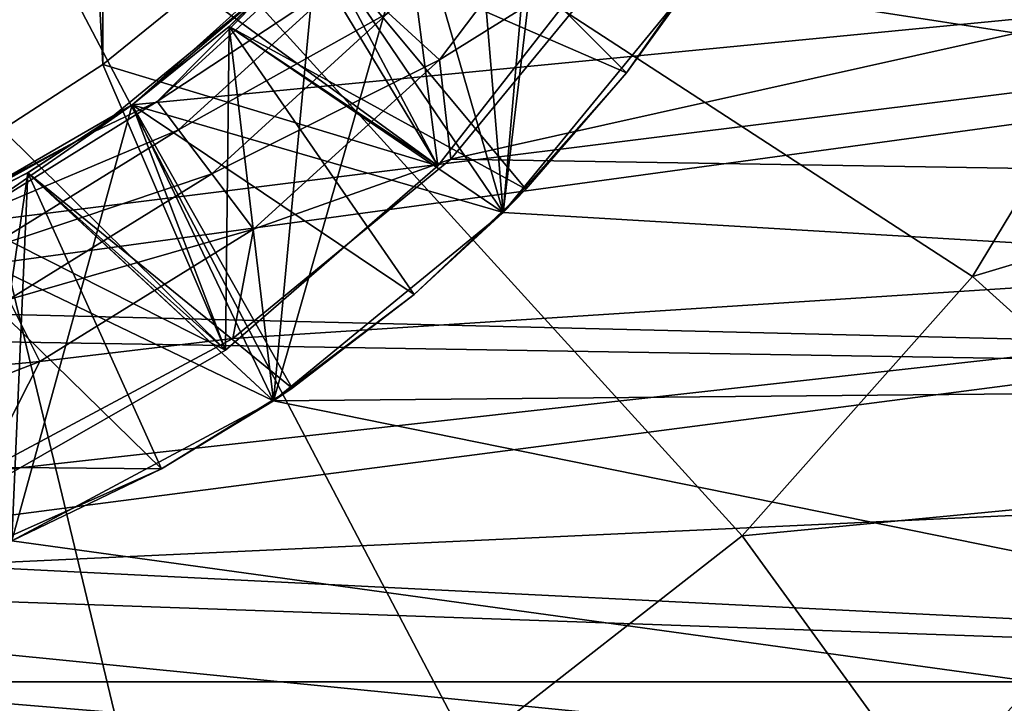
# Model space of a CAD drawing. Header units: inches. Extents: x -9.1 to 9.1, y 0 to 9.5.
# Tile 35 of 238: x -8.5861 to -8.5244, y 0.274 to 0.3169. Entities that reach past the tile are written whole.
import ezdxf

# ---------------------------------------------------------------- set-up
doc = ezdxf.new("R2010")
doc.units = ezdxf.units.IN
doc.header["$LTSCALE"] = 65.185185
doc.header["$MEASUREMENT"] = 0
for name, color, linetype in [('152', 7, 'CONTINUOUS'), ('154', 7, 'CONTINUOUS'), ('363', 7, 'CONTINUOUS'), ('364', 7, 'CONTINUOUS'), ('365', 7, 'CONTINUOUS'), ('366', 7, 'CONTINUOUS'), ('367', 7, 'CONTINUOUS'), ('370', 7, 'CONTINUOUS'), ('373', 7, 'CONTINUOUS'), ('374', 7, 'CONTINUOUS'), ('375', 7, 'CONTINUOUS'), ('378', 7, 'CONTINUOUS'), ('381', 7, 'CONTINUOUS'), ('382', 7, 'CONTINUOUS'), ('384', 7, 'CONTINUOUS'), ('386', 7, 'CONTINUOUS'), ('389', 7, 'CONTINUOUS'), ('390', 7, 'CONTINUOUS'), ('393', 7, 'CONTINUOUS'), ('399', 7, 'CONTINUOUS'), ('404', 7, 'CONTINUOUS'), ('428', 7, 'CONTINUOUS'), ('430', 7, 'CONTINUOUS'), ('476', 7, 'CONTINUOUS'), ('477', 7, 'CONTINUOUS'), ('478', 7, 'CONTINUOUS'), ('479', 7, 'CONTINUOUS'), ('480', 7, 'CONTINUOUS'), ('481', 7, 'CONTINUOUS'), ('482', 7, 'CONTINUOUS'), ('483', 7, 'CONTINUOUS'), ('64', 7, 'CONTINUOUS')]:
    doc.layers.add(name, color=color, linetype=linetype)

msp = doc.modelspace()

# ---------------------------------------------------------------- linework, layer by layer
at = {"layer": '152', "color": 252, "linetype": 'Continuous', "true_color": 0x969696}
for points in [[(-8.376078, 0.332892, 6.282), (-8.385235, 0.294747, 6.282), (-8.544009, 0.319222, 6.282), (-8.376078, 0.332892, 6.282)], [(-8.544009, 0.319222, 6.282), (-8.385235, 0.294747, 6.282), (-8.555824, 0.304826, 6.282), (-8.544009, 0.319222, 6.282)], [(-8.555824, 0.304826, 6.282), (-8.385235, 0.294747, 6.282), (-8.570219, 0.293012, 6.282), (-8.555824, 0.304826, 6.282)], [(-8.845753, 0.258505, 6.282), (-8.860765, 0.294747, 6.282), (-8.400247, 0.258505, 6.282), (-8.845753, 0.258505, 6.282)], [(-8.400247, 0.258505, 6.282), (-8.860765, 0.294747, 6.282), (-8.623, 0.277, 6.282), (-8.400247, 0.258505, 6.282)], [(-8.385235, 0.294747, 6.282), (-8.400247, 0.258505, 6.282), (-8.570219, 0.293012, 6.282), (-8.385235, 0.294747, 6.282)], [(-8.570219, 0.293012, 6.282), (-8.400247, 0.258505, 6.282), (-8.586645, 0.284232, 6.282), (-8.570219, 0.293012, 6.282)], [(-8.586645, 0.284232, 6.282), (-8.400247, 0.258505, 6.282), (-8.604465, 0.278826, 6.282), (-8.586645, 0.284232, 6.282)], [(-8.604465, 0.278826, 6.282), (-8.400247, 0.258505, 6.282), (-8.623, 0.277, 6.282), (-8.604465, 0.278826, 6.282)]]:
    msp.add_3dface(points, dxfattribs=at)
at = {"layer": '154', "color": 252, "linetype": 'Continuous', "true_color": 0x969696}
for points in [[(-8.544011, 0.31922, 6.407), (-8.555824, 0.304826, 6.282), (-8.555825, 0.304825, 6.407), (-8.544011, 0.31922, 6.407)], [(-8.544009, 0.319222, 6.282), (-8.555824, 0.304826, 6.282), (-8.544011, 0.31922, 6.407), (-8.544009, 0.319222, 6.282)], [(-8.555825, 0.304825, 6.407), (-8.570219, 0.293012, 6.282), (-8.57022, 0.293011, 6.407), (-8.555825, 0.304825, 6.407)], [(-8.555824, 0.304826, 6.282), (-8.570219, 0.293012, 6.282), (-8.555825, 0.304825, 6.407), (-8.555824, 0.304826, 6.282)], [(-8.57022, 0.293011, 6.407), (-8.586645, 0.284232, 6.282), (-8.586646, 0.284231, 6.407), (-8.57022, 0.293011, 6.407)], [(-8.570219, 0.293012, 6.282), (-8.586645, 0.284232, 6.282), (-8.57022, 0.293011, 6.407), (-8.570219, 0.293012, 6.282)]]:
    msp.add_3dface(points, dxfattribs=at)
at = {"layer": '363', "color": 252, "linetype": 'Continuous', "true_color": 0x969696}
for points in [[(-8.573011, 0.316488, 6.91253), (-8.567483, 0.322017, 6.913058), (-8.573008, 0.316491, 6.916438), (-8.573011, 0.316488, 6.91253)], [(-8.573008, 0.316491, 6.916438), (-8.567483, 0.322017, 6.913058), (-8.567479, 0.322021, 6.916965), (-8.573008, 0.316491, 6.916438)], [(-8.57909, 0.311565, 6.91199), (-8.573011, 0.316488, 6.91253), (-8.579087, 0.311567, 6.9159), (-8.57909, 0.311565, 6.91199)], [(-8.579087, 0.311567, 6.9159), (-8.573011, 0.316488, 6.91253), (-8.573008, 0.316491, 6.916438), (-8.579087, 0.311567, 6.9159)], [(-8.585646, 0.307307, 6.911448), (-8.57909, 0.311565, 6.91199), (-8.585644, 0.307309, 6.915355), (-8.585646, 0.307307, 6.911448)], [(-8.585644, 0.307309, 6.915355), (-8.57909, 0.311565, 6.91199), (-8.579087, 0.311567, 6.9159), (-8.585644, 0.307309, 6.915355)], [(-8.592617, 0.303755, 6.910902), (-8.585646, 0.307307, 6.911448), (-8.592614, 0.303757, 6.914812), (-8.592617, 0.303755, 6.910902)], [(-8.592614, 0.303757, 6.914812), (-8.585646, 0.307307, 6.911448), (-8.585644, 0.307309, 6.915355), (-8.592614, 0.303757, 6.914812)]]:
    msp.add_3dface(points, dxfattribs=at)
at = {"layer": '364', "color": 252, "linetype": 'Continuous', "true_color": 0x969696}
for points in [[(-8.555823, 0.304827, 6.901077), (-8.555822, 0.304827, 6.897171), (-8.544011, 0.31922, 6.902031), (-8.555823, 0.304827, 6.901077)], [(-8.555822, 0.304827, 6.897171), (-8.54401, 0.319221, 6.898124), (-8.544011, 0.31922, 6.902031), (-8.555822, 0.304827, 6.897171)], [(-8.57022, 0.293011, 6.900068), (-8.570219, 0.293012, 6.896165), (-8.555823, 0.304827, 6.901077), (-8.57022, 0.293011, 6.900068)], [(-8.570219, 0.293012, 6.896165), (-8.555822, 0.304827, 6.897171), (-8.555823, 0.304827, 6.901077), (-8.570219, 0.293012, 6.896165)], [(-8.586645, 0.284231, 6.895146), (-8.570219, 0.293012, 6.896165), (-8.586644, 0.284232, 6.899048), (-8.586645, 0.284231, 6.895146)], [(-8.586644, 0.284232, 6.899048), (-8.570219, 0.293012, 6.896165), (-8.57022, 0.293011, 6.900068), (-8.586644, 0.284232, 6.899048)]]:
    msp.add_3dface(points, dxfattribs=at)
at = {"layer": '365', "color": 252, "linetype": 'Continuous', "true_color": 0x969696}
for points in [[(-8.559815, 0.3144, 6.194765), (-8.550307, 0.326991, 6.194765), (-8.563037, 0.317337, 6.196987), (-8.559815, 0.3144, 6.194765)], [(-8.559815, 0.3144, 6.194765), (-8.547863, 0.321865, 6.194), (-8.550307, 0.326991, 6.194765), (-8.559815, 0.3144, 6.194765)], [(-8.559097, 0.308161, 6.194), (-8.547863, 0.321865, 6.194), (-8.559815, 0.3144, 6.194765), (-8.559097, 0.308161, 6.194)], [(-8.567232, 0.321161, 6.204811), (-8.570177, 0.319177, 6.209625), (-8.577524, 0.311779, 6.204811), (-8.567232, 0.321161, 6.204811)], [(-8.567232, 0.321161, 6.204811), (-8.577524, 0.311779, 6.204811), (-8.565593, 0.319667, 6.200449), (-8.567232, 0.321161, 6.204811)], [(-8.565593, 0.319667, 6.200449), (-8.577524, 0.311779, 6.204811), (-8.576187, 0.310009, 6.200449), (-8.565593, 0.319667, 6.200449)], [(-8.565593, 0.319667, 6.200449), (-8.576187, 0.310009, 6.200449), (-8.563037, 0.317337, 6.196987), (-8.565593, 0.319667, 6.200449)], [(-8.570177, 0.319177, 6.209625), (-8.581497, 0.309887, 6.209625), (-8.577524, 0.311779, 6.204811), (-8.570177, 0.319177, 6.209625)], [(-8.563037, 0.317337, 6.196987), (-8.576187, 0.310009, 6.200449), (-8.574103, 0.307249, 6.196987), (-8.563037, 0.317337, 6.196987)], [(-8.559815, 0.3144, 6.194765), (-8.563037, 0.317337, 6.196987), (-8.574103, 0.307249, 6.196987), (-8.559815, 0.3144, 6.194765)], [(-8.571475, 0.30377, 6.194765), (-8.559815, 0.3144, 6.194765), (-8.574103, 0.307249, 6.196987), (-8.571475, 0.30377, 6.194765)], [(-8.571475, 0.30377, 6.194765), (-8.559097, 0.308161, 6.194), (-8.559815, 0.3144, 6.194765), (-8.571475, 0.30377, 6.194765)], [(-8.577524, 0.311779, 6.204811), (-8.581497, 0.309887, 6.209625), (-8.589363, 0.304449, 6.204811), (-8.577524, 0.311779, 6.204811)], [(-8.577524, 0.311779, 6.204811), (-8.589363, 0.304449, 6.204811), (-8.576187, 0.310009, 6.200449), (-8.577524, 0.311779, 6.204811)], [(-8.576187, 0.310009, 6.200449), (-8.589363, 0.304449, 6.204811), (-8.588375, 0.302463, 6.200449), (-8.576187, 0.310009, 6.200449)], [(-8.576187, 0.310009, 6.200449), (-8.588375, 0.302463, 6.200449), (-8.574103, 0.307249, 6.196987), (-8.576187, 0.310009, 6.200449)], [(-8.581497, 0.309887, 6.209625), (-8.594413, 0.302984, 6.209625), (-8.589363, 0.304449, 6.204811), (-8.581497, 0.309887, 6.209625)], [(-8.572788, 0.296915, 6.194), (-8.559097, 0.308161, 6.194), (-8.571475, 0.30377, 6.194765), (-8.572788, 0.296915, 6.194)], [(-8.574103, 0.307249, 6.196987), (-8.588375, 0.302463, 6.200449), (-8.586833, 0.299367, 6.196987), (-8.574103, 0.307249, 6.196987)], [(-8.571475, 0.30377, 6.194765), (-8.574103, 0.307249, 6.196987), (-8.586833, 0.299367, 6.196987), (-8.571475, 0.30377, 6.194765)], [(-8.58489, 0.295464, 6.194765), (-8.571475, 0.30377, 6.194765), (-8.586833, 0.299367, 6.196987), (-8.58489, 0.295464, 6.194765)], [(-8.58489, 0.295464, 6.194765), (-8.572788, 0.296915, 6.194), (-8.571475, 0.30377, 6.194765), (-8.58489, 0.295464, 6.194765)], [(-8.58489, 0.295464, 6.194765), (-8.586833, 0.299367, 6.196987), (-8.600795, 0.293958, 6.196987), (-8.58489, 0.295464, 6.194765)], [(-8.588413, 0.288557, 6.194), (-8.572788, 0.296915, 6.194), (-8.58489, 0.295464, 6.194765), (-8.588413, 0.288557, 6.194)], [(-8.599602, 0.289765, 6.194765), (-8.58489, 0.295464, 6.194765), (-8.600795, 0.293958, 6.196987), (-8.599602, 0.289765, 6.194765)], [(-8.599602, 0.289765, 6.194765), (-8.588413, 0.288557, 6.194), (-8.58489, 0.295464, 6.194765), (-8.599602, 0.289765, 6.194765)]]:
    msp.add_3dface(points, dxfattribs=at)
at = {"layer": '366', "color": 252, "linetype": 'Continuous', "true_color": 0x969696}
for points in [[(-8.555823, 0.304827, 6.807327), (-8.555822, 0.304827, 6.803421), (-8.544011, 0.31922, 6.808281), (-8.555823, 0.304827, 6.807327)], [(-8.555822, 0.304827, 6.803421), (-8.54401, 0.319221, 6.804374), (-8.544011, 0.31922, 6.808281), (-8.555822, 0.304827, 6.803421)], [(-8.57022, 0.293011, 6.806318), (-8.570219, 0.293012, 6.802415), (-8.555823, 0.304827, 6.807327), (-8.57022, 0.293011, 6.806318)], [(-8.570219, 0.293012, 6.802415), (-8.555822, 0.304827, 6.803421), (-8.555823, 0.304827, 6.807327), (-8.570219, 0.293012, 6.802415)], [(-8.586645, 0.284231, 6.801396), (-8.570219, 0.293012, 6.802415), (-8.586644, 0.284232, 6.805298), (-8.586645, 0.284231, 6.801396)], [(-8.586644, 0.284232, 6.805298), (-8.570219, 0.293012, 6.802415), (-8.57022, 0.293011, 6.806318), (-8.586644, 0.284232, 6.805298)]]:
    msp.add_3dface(points, dxfattribs=at)
at = {"layer": '367', "color": 252, "linetype": 'Continuous', "true_color": 0x969696}
for points in [[(-8.555823, 0.304827, 6.869827), (-8.555822, 0.304827, 6.865921), (-8.544011, 0.31922, 6.870781), (-8.555823, 0.304827, 6.869827)], [(-8.555822, 0.304827, 6.865921), (-8.54401, 0.319221, 6.866874), (-8.544011, 0.31922, 6.870781), (-8.555822, 0.304827, 6.865921)], [(-8.57022, 0.293011, 6.868818), (-8.570219, 0.293012, 6.864915), (-8.555823, 0.304827, 6.869827), (-8.57022, 0.293011, 6.868818)], [(-8.570219, 0.293012, 6.864915), (-8.555822, 0.304827, 6.865921), (-8.555823, 0.304827, 6.869827), (-8.570219, 0.293012, 6.864915)], [(-8.586645, 0.284231, 6.863896), (-8.570219, 0.293012, 6.864915), (-8.586644, 0.284232, 6.867798), (-8.586645, 0.284231, 6.863896)], [(-8.586644, 0.284232, 6.867798), (-8.570219, 0.293012, 6.864915), (-8.57022, 0.293011, 6.868818), (-8.586644, 0.284232, 6.867798)]]:
    msp.add_3dface(points, dxfattribs=at)
at = {"layer": '370', "color": 252, "linetype": 'Continuous', "true_color": 0x969696}
for points in [[(-8.555823, 0.304827, 6.838577), (-8.555822, 0.304827, 6.834671), (-8.544011, 0.31922, 6.839531), (-8.555823, 0.304827, 6.838577)], [(-8.555822, 0.304827, 6.834671), (-8.54401, 0.319221, 6.835624), (-8.544011, 0.31922, 6.839531), (-8.555822, 0.304827, 6.834671)], [(-8.57022, 0.293011, 6.837568), (-8.570219, 0.293012, 6.833665), (-8.555823, 0.304827, 6.838577), (-8.57022, 0.293011, 6.837568)], [(-8.570219, 0.293012, 6.833665), (-8.555822, 0.304827, 6.834671), (-8.555823, 0.304827, 6.838577), (-8.570219, 0.293012, 6.833665)], [(-8.586645, 0.284231, 6.832646), (-8.570219, 0.293012, 6.833665), (-8.586644, 0.284232, 6.836548), (-8.586645, 0.284231, 6.832646)], [(-8.586644, 0.284232, 6.836548), (-8.570219, 0.293012, 6.833665), (-8.57022, 0.293011, 6.837568), (-8.586644, 0.284232, 6.836548)]]:
    msp.add_3dface(points, dxfattribs=at)
at = {"layer": '373', "color": 252, "linetype": 'Continuous', "true_color": 0x969696}
for points in [[(-8.555823, 0.304827, 6.776077), (-8.555822, 0.304827, 6.772171), (-8.544011, 0.31922, 6.777031), (-8.555823, 0.304827, 6.776077)], [(-8.555822, 0.304827, 6.772171), (-8.54401, 0.319221, 6.773124), (-8.544011, 0.31922, 6.777031), (-8.555822, 0.304827, 6.772171)], [(-8.57022, 0.293011, 6.775068), (-8.570219, 0.293012, 6.771165), (-8.555823, 0.304827, 6.776077), (-8.57022, 0.293011, 6.775068)], [(-8.570219, 0.293012, 6.771165), (-8.555822, 0.304827, 6.772171), (-8.555823, 0.304827, 6.776077), (-8.570219, 0.293012, 6.771165)], [(-8.586645, 0.284231, 6.770146), (-8.570219, 0.293012, 6.771165), (-8.586644, 0.284232, 6.774048), (-8.586645, 0.284231, 6.770146)], [(-8.586644, 0.284232, 6.774048), (-8.570219, 0.293012, 6.771165), (-8.57022, 0.293011, 6.775068), (-8.586644, 0.284232, 6.774048)]]:
    msp.add_3dface(points, dxfattribs=at)
at = {"layer": '374', "color": 252, "linetype": 'Continuous', "true_color": 0x969696}
for points in [[(-8.575114, 0.318819, 6.944), (-8.559916, 0.307743, 6.925515), (-8.56982, 0.324114, 6.944), (-8.575114, 0.318819, 6.944)], [(-8.559916, 0.307743, 6.925515), (-8.549103, 0.321611, 6.926121), (-8.56982, 0.324114, 6.944), (-8.559916, 0.307743, 6.925515)], [(-8.580937, 0.314104, 6.944), (-8.559916, 0.307743, 6.925515), (-8.575114, 0.318819, 6.944), (-8.580937, 0.314104, 6.944)], [(-8.587218, 0.310026, 6.944), (-8.573239, 0.296189, 6.924879), (-8.580937, 0.314104, 6.944), (-8.587218, 0.310026, 6.944)], [(-8.573239, 0.296189, 6.924879), (-8.559916, 0.307743, 6.925515), (-8.580937, 0.314104, 6.944), (-8.573239, 0.296189, 6.924879)], [(-8.593894, 0.306624, 6.944), (-8.573239, 0.296189, 6.924879), (-8.587218, 0.310026, 6.944), (-8.593894, 0.306624, 6.944)], [(-8.588588, 0.287409, 6.92424), (-8.573239, 0.296189, 6.924879), (-8.593894, 0.306624, 6.944), (-8.588588, 0.287409, 6.92424)]]:
    msp.add_3dface(points, dxfattribs=at)
at = {"layer": '375', "color": 252, "linetype": 'Continuous', "true_color": 0x969696}
msp.add_3dface([(-8.577256, 0.288739, 6.708212), (-8.591774, 0.282278, 6.708212), (-8.593733, 0.288885, 6.703393), (-8.577256, 0.288739, 6.708212)], dxfattribs=at)
at = {"layer": '378', "color": 252, "linetype": 'Continuous', "true_color": 0x969696}
for points in [[(-8.548089, 0.313576, 6.710278), (-8.542553, 0.321469, 6.710755), (-8.544011, 0.31922, 6.714531), (-8.548089, 0.313576, 6.710278)], [(-8.555823, 0.304827, 6.713577), (-8.548089, 0.313576, 6.710278), (-8.544011, 0.31922, 6.714531), (-8.555823, 0.304827, 6.713577)], [(-8.554394, 0.306286, 6.709779), (-8.548089, 0.313576, 6.710278), (-8.555823, 0.304827, 6.713577), (-8.554394, 0.306286, 6.709779)], [(-8.561408, 0.299672, 6.709266), (-8.554394, 0.306286, 6.709779), (-8.555823, 0.304827, 6.713577), (-8.561408, 0.299672, 6.709266)], [(-8.57022, 0.293011, 6.712568), (-8.561408, 0.299672, 6.709266), (-8.555823, 0.304827, 6.713577), (-8.57022, 0.293011, 6.712568)], [(-8.569053, 0.293803, 6.708742), (-8.561408, 0.299672, 6.709266), (-8.57022, 0.293011, 6.712568), (-8.569053, 0.293803, 6.708742)], [(-8.577256, 0.288739, 6.708212), (-8.569053, 0.293803, 6.708742), (-8.57022, 0.293011, 6.712568), (-8.577256, 0.288739, 6.708212)], [(-8.586644, 0.284232, 6.711548), (-8.577256, 0.288739, 6.708212), (-8.57022, 0.293011, 6.712568), (-8.586644, 0.284232, 6.711548)], [(-8.591774, 0.282278, 6.708212), (-8.577256, 0.288739, 6.708212), (-8.586644, 0.284232, 6.711548), (-8.591774, 0.282278, 6.708212)]]:
    msp.add_3dface(points, dxfattribs=at)
at = {"layer": '381', "color": 252, "linetype": 'Continuous', "true_color": 0x969696}
for points in [[(-8.555823, 0.304827, 6.744827), (-8.555822, 0.304827, 6.740921), (-8.544011, 0.31922, 6.745781), (-8.555823, 0.304827, 6.744827)], [(-8.555822, 0.304827, 6.740921), (-8.54401, 0.319221, 6.741874), (-8.544011, 0.31922, 6.745781), (-8.555822, 0.304827, 6.740921)], [(-8.57022, 0.293011, 6.743818), (-8.570219, 0.293012, 6.739915), (-8.555823, 0.304827, 6.744827), (-8.57022, 0.293011, 6.743818)], [(-8.570219, 0.293012, 6.739915), (-8.555822, 0.304827, 6.740921), (-8.555823, 0.304827, 6.744827), (-8.570219, 0.293012, 6.739915)], [(-8.586645, 0.284231, 6.738896), (-8.570219, 0.293012, 6.739915), (-8.586644, 0.284232, 6.742798), (-8.586645, 0.284231, 6.738896)], [(-8.586644, 0.284232, 6.742798), (-8.570219, 0.293012, 6.739915), (-8.57022, 0.293011, 6.743818), (-8.586644, 0.284232, 6.742798)]]:
    msp.add_3dface(points, dxfattribs=at)
at = {"layer": '382', "color": 252, "linetype": 'Continuous', "true_color": 0x969696}
for points in [[(-8.567483, 0.322017, 6.913058), (-8.573011, 0.316488, 6.91253), (-8.555823, 0.304827, 6.901077), (-8.567483, 0.322017, 6.913058)], [(-8.573011, 0.316488, 6.81878), (-8.555823, 0.304827, 6.807327), (-8.567483, 0.322017, 6.819308), (-8.573011, 0.316488, 6.81878)], [(-8.573011, 0.316488, 6.88128), (-8.555823, 0.304827, 6.869827), (-8.567483, 0.322017, 6.881808), (-8.573011, 0.316488, 6.88128)], [(-8.573011, 0.316488, 6.85003), (-8.555823, 0.304827, 6.838577), (-8.567483, 0.322017, 6.850558), (-8.573011, 0.316488, 6.85003)], [(-8.573011, 0.316488, 6.78753), (-8.555823, 0.304827, 6.776077), (-8.567483, 0.322017, 6.788058), (-8.573011, 0.316488, 6.78753)], [(-8.573011, 0.316488, 6.72503), (-8.555823, 0.304827, 6.713577), (-8.567483, 0.322017, 6.725558), (-8.573011, 0.316488, 6.72503)], [(-8.573011, 0.316488, 6.75628), (-8.555823, 0.304827, 6.744827), (-8.567483, 0.322017, 6.756808), (-8.573011, 0.316488, 6.75628)], [(-8.567483, 0.322017, 6.913058), (-8.555823, 0.304827, 6.901077), (-8.544011, 0.31922, 6.902031), (-8.567483, 0.322017, 6.913058)], [(-8.555823, 0.304827, 6.807327), (-8.544011, 0.31922, 6.808281), (-8.567483, 0.322017, 6.819308), (-8.555823, 0.304827, 6.807327)], [(-8.555823, 0.304827, 6.869827), (-8.544011, 0.31922, 6.870781), (-8.567483, 0.322017, 6.881808), (-8.555823, 0.304827, 6.869827)], [(-8.555823, 0.304827, 6.838577), (-8.544011, 0.31922, 6.839531), (-8.567483, 0.322017, 6.850558), (-8.555823, 0.304827, 6.838577)], [(-8.555823, 0.304827, 6.776077), (-8.544011, 0.31922, 6.777031), (-8.567483, 0.322017, 6.788058), (-8.555823, 0.304827, 6.776077)], [(-8.555823, 0.304827, 6.713577), (-8.544011, 0.31922, 6.714531), (-8.567483, 0.322017, 6.725558), (-8.555823, 0.304827, 6.713577)], [(-8.555823, 0.304827, 6.744827), (-8.544011, 0.31922, 6.745781), (-8.567483, 0.322017, 6.756808), (-8.555823, 0.304827, 6.744827)], [(-8.573011, 0.316488, 6.91253), (-8.57909, 0.311565, 6.91199), (-8.555823, 0.304827, 6.901077), (-8.573011, 0.316488, 6.91253)], [(-8.57909, 0.311565, 6.81824), (-8.555823, 0.304827, 6.807327), (-8.573011, 0.316488, 6.81878), (-8.57909, 0.311565, 6.81824)], [(-8.57909, 0.311565, 6.88074), (-8.555823, 0.304827, 6.869827), (-8.573011, 0.316488, 6.88128), (-8.57909, 0.311565, 6.88074)], [(-8.57909, 0.311565, 6.84949), (-8.555823, 0.304827, 6.838577), (-8.573011, 0.316488, 6.85003), (-8.57909, 0.311565, 6.84949)], [(-8.57909, 0.311565, 6.78699), (-8.555823, 0.304827, 6.776077), (-8.573011, 0.316488, 6.78753), (-8.57909, 0.311565, 6.78699)], [(-8.57909, 0.311565, 6.72449), (-8.555823, 0.304827, 6.713577), (-8.573011, 0.316488, 6.72503), (-8.57909, 0.311565, 6.72449)], [(-8.57909, 0.311565, 6.75574), (-8.555823, 0.304827, 6.744827), (-8.573011, 0.316488, 6.75628), (-8.57909, 0.311565, 6.75574)], [(-8.57909, 0.311565, 6.91199), (-8.585646, 0.307307, 6.911448), (-8.57022, 0.293011, 6.900068), (-8.57909, 0.311565, 6.91199)], [(-8.585646, 0.307307, 6.817698), (-8.57022, 0.293011, 6.806318), (-8.57909, 0.311565, 6.81824), (-8.585646, 0.307307, 6.817698)], [(-8.585646, 0.307307, 6.880198), (-8.57022, 0.293011, 6.868818), (-8.57909, 0.311565, 6.88074), (-8.585646, 0.307307, 6.880198)], [(-8.585646, 0.307307, 6.848948), (-8.57022, 0.293011, 6.837568), (-8.57909, 0.311565, 6.84949), (-8.585646, 0.307307, 6.848948)], [(-8.585646, 0.307307, 6.786448), (-8.57022, 0.293011, 6.775068), (-8.57909, 0.311565, 6.78699), (-8.585646, 0.307307, 6.786448)], [(-8.585646, 0.307307, 6.723948), (-8.57022, 0.293011, 6.712568), (-8.57909, 0.311565, 6.72449), (-8.585646, 0.307307, 6.723948)], [(-8.585646, 0.307307, 6.755198), (-8.57022, 0.293011, 6.743818), (-8.57909, 0.311565, 6.75574), (-8.585646, 0.307307, 6.755198)], [(-8.57909, 0.311565, 6.91199), (-8.57022, 0.293011, 6.900068), (-8.555823, 0.304827, 6.901077), (-8.57909, 0.311565, 6.91199)], [(-8.57022, 0.293011, 6.806318), (-8.555823, 0.304827, 6.807327), (-8.57909, 0.311565, 6.81824), (-8.57022, 0.293011, 6.806318)], [(-8.57022, 0.293011, 6.868818), (-8.555823, 0.304827, 6.869827), (-8.57909, 0.311565, 6.88074), (-8.57022, 0.293011, 6.868818)], [(-8.57022, 0.293011, 6.837568), (-8.555823, 0.304827, 6.838577), (-8.57909, 0.311565, 6.84949), (-8.57022, 0.293011, 6.837568)], [(-8.57022, 0.293011, 6.775068), (-8.555823, 0.304827, 6.776077), (-8.57909, 0.311565, 6.78699), (-8.57022, 0.293011, 6.775068)], [(-8.57022, 0.293011, 6.712568), (-8.555823, 0.304827, 6.713577), (-8.57909, 0.311565, 6.72449), (-8.57022, 0.293011, 6.712568)], [(-8.57022, 0.293011, 6.743818), (-8.555823, 0.304827, 6.744827), (-8.57909, 0.311565, 6.75574), (-8.57022, 0.293011, 6.743818)], [(-8.585646, 0.307307, 6.911448), (-8.592617, 0.303755, 6.910902), (-8.57022, 0.293011, 6.900068), (-8.585646, 0.307307, 6.911448)], [(-8.592617, 0.303755, 6.817152), (-8.57022, 0.293011, 6.806318), (-8.585646, 0.307307, 6.817698), (-8.592617, 0.303755, 6.817152)], [(-8.592617, 0.303755, 6.879652), (-8.57022, 0.293011, 6.868818), (-8.585646, 0.307307, 6.880198), (-8.592617, 0.303755, 6.879652)], [(-8.592617, 0.303755, 6.848402), (-8.57022, 0.293011, 6.837568), (-8.585646, 0.307307, 6.848948), (-8.592617, 0.303755, 6.848402)], [(-8.592617, 0.303755, 6.785902), (-8.57022, 0.293011, 6.775068), (-8.585646, 0.307307, 6.786448), (-8.592617, 0.303755, 6.785902)], [(-8.592617, 0.303755, 6.723402), (-8.57022, 0.293011, 6.712568), (-8.585646, 0.307307, 6.723948), (-8.592617, 0.303755, 6.723402)], [(-8.592617, 0.303755, 6.754652), (-8.57022, 0.293011, 6.743818), (-8.585646, 0.307307, 6.755198), (-8.592617, 0.303755, 6.754652)], [(-8.592617, 0.303755, 6.910902), (-8.586644, 0.284232, 6.899048), (-8.57022, 0.293011, 6.900068), (-8.592617, 0.303755, 6.910902)], [(-8.586644, 0.284232, 6.805298), (-8.57022, 0.293011, 6.806318), (-8.592617, 0.303755, 6.817152), (-8.586644, 0.284232, 6.805298)], [(-8.586644, 0.284232, 6.867798), (-8.57022, 0.293011, 6.868818), (-8.592617, 0.303755, 6.879652), (-8.586644, 0.284232, 6.867798)], [(-8.586644, 0.284232, 6.836548), (-8.57022, 0.293011, 6.837568), (-8.592617, 0.303755, 6.848402), (-8.586644, 0.284232, 6.836548)], [(-8.586644, 0.284232, 6.774048), (-8.57022, 0.293011, 6.775068), (-8.592617, 0.303755, 6.785902), (-8.586644, 0.284232, 6.774048)], [(-8.586644, 0.284232, 6.711548), (-8.57022, 0.293011, 6.712568), (-8.592617, 0.303755, 6.723402), (-8.586644, 0.284232, 6.711548)], [(-8.586644, 0.284232, 6.742798), (-8.57022, 0.293011, 6.743818), (-8.592617, 0.303755, 6.754652), (-8.586644, 0.284232, 6.742798)]]:
    msp.add_3dface(points, dxfattribs=at)
at = {"layer": '384', "color": 252, "linetype": 'Continuous', "true_color": 0x969696}
for points in [[(-8.567479, 0.322021, 6.916965), (-8.562557, 0.328101, 6.917472), (-8.559916, 0.307743, 6.925515), (-8.567479, 0.322021, 6.916965)], [(-8.562557, 0.328101, 6.886222), (-8.555822, 0.304827, 6.897171), (-8.567479, 0.322021, 6.885715), (-8.562557, 0.328101, 6.886222)], [(-8.562557, 0.328101, 6.792472), (-8.555822, 0.304827, 6.803421), (-8.567479, 0.322021, 6.791965), (-8.562557, 0.328101, 6.792472)], [(-8.562557, 0.328101, 6.854972), (-8.555822, 0.304827, 6.865921), (-8.567479, 0.322021, 6.854465), (-8.562557, 0.328101, 6.854972)], [(-8.562557, 0.328101, 6.823722), (-8.555822, 0.304827, 6.834671), (-8.567479, 0.322021, 6.823215), (-8.562557, 0.328101, 6.823722)], [(-8.562557, 0.328101, 6.761222), (-8.555822, 0.304827, 6.772171), (-8.567479, 0.322021, 6.760715), (-8.562557, 0.328101, 6.761222)], [(-8.562557, 0.328101, 6.698722), (-8.548089, 0.313576, 6.710278), (-8.567479, 0.322021, 6.698215), (-8.562557, 0.328101, 6.698722)], [(-8.562557, 0.328101, 6.729972), (-8.555822, 0.304827, 6.740921), (-8.567479, 0.322021, 6.729465), (-8.562557, 0.328101, 6.729972)], [(-8.562557, 0.328101, 6.917472), (-8.549103, 0.321611, 6.926121), (-8.559916, 0.307743, 6.925515), (-8.562557, 0.328101, 6.917472)], [(-8.54401, 0.319221, 6.898124), (-8.555822, 0.304827, 6.897171), (-8.562557, 0.328101, 6.886222), (-8.54401, 0.319221, 6.898124)], [(-8.54401, 0.319221, 6.804374), (-8.555822, 0.304827, 6.803421), (-8.562557, 0.328101, 6.792472), (-8.54401, 0.319221, 6.804374)], [(-8.54401, 0.319221, 6.866874), (-8.555822, 0.304827, 6.865921), (-8.562557, 0.328101, 6.854972), (-8.54401, 0.319221, 6.866874)], [(-8.54401, 0.319221, 6.835624), (-8.555822, 0.304827, 6.834671), (-8.562557, 0.328101, 6.823722), (-8.54401, 0.319221, 6.835624)], [(-8.54401, 0.319221, 6.773124), (-8.555822, 0.304827, 6.772171), (-8.562557, 0.328101, 6.761222), (-8.54401, 0.319221, 6.773124)], [(-8.542553, 0.321469, 6.710755), (-8.548089, 0.313576, 6.710278), (-8.562557, 0.328101, 6.698722), (-8.542553, 0.321469, 6.710755)], [(-8.54401, 0.319221, 6.741874), (-8.555822, 0.304827, 6.740921), (-8.562557, 0.328101, 6.729972), (-8.54401, 0.319221, 6.741874)], [(-8.573008, 0.316491, 6.916438), (-8.567479, 0.322021, 6.916965), (-8.559916, 0.307743, 6.925515), (-8.573008, 0.316491, 6.916438)], [(-8.567479, 0.322021, 6.885715), (-8.555822, 0.304827, 6.897171), (-8.573008, 0.316491, 6.885188), (-8.567479, 0.322021, 6.885715)], [(-8.567479, 0.322021, 6.791965), (-8.555822, 0.304827, 6.803421), (-8.573008, 0.316491, 6.791438), (-8.567479, 0.322021, 6.791965)], [(-8.567479, 0.322021, 6.854465), (-8.555822, 0.304827, 6.865921), (-8.573008, 0.316491, 6.853938), (-8.567479, 0.322021, 6.854465)], [(-8.567479, 0.322021, 6.823215), (-8.555822, 0.304827, 6.834671), (-8.573008, 0.316491, 6.822688), (-8.567479, 0.322021, 6.823215)], [(-8.567479, 0.322021, 6.760715), (-8.555822, 0.304827, 6.772171), (-8.573008, 0.316491, 6.760188), (-8.567479, 0.322021, 6.760715)], [(-8.567479, 0.322021, 6.698215), (-8.554394, 0.306286, 6.709779), (-8.573008, 0.316491, 6.697688), (-8.567479, 0.322021, 6.698215)], [(-8.567479, 0.322021, 6.729465), (-8.555822, 0.304827, 6.740921), (-8.573008, 0.316491, 6.728938), (-8.567479, 0.322021, 6.729465)], [(-8.548089, 0.313576, 6.710278), (-8.554394, 0.306286, 6.709779), (-8.567479, 0.322021, 6.698215), (-8.548089, 0.313576, 6.710278)], [(-8.579087, 0.311567, 6.9159), (-8.573008, 0.316491, 6.916438), (-8.573239, 0.296189, 6.924879), (-8.579087, 0.311567, 6.9159)], [(-8.573008, 0.316491, 6.885188), (-8.570219, 0.293012, 6.896165), (-8.579087, 0.311567, 6.88465), (-8.573008, 0.316491, 6.885188)], [(-8.573008, 0.316491, 6.791438), (-8.570219, 0.293012, 6.802415), (-8.579087, 0.311567, 6.7909), (-8.573008, 0.316491, 6.791438)], [(-8.573008, 0.316491, 6.853938), (-8.570219, 0.293012, 6.864915), (-8.579087, 0.311567, 6.8534), (-8.573008, 0.316491, 6.853938)], [(-8.573008, 0.316491, 6.822688), (-8.570219, 0.293012, 6.833665), (-8.579087, 0.311567, 6.82215), (-8.573008, 0.316491, 6.822688)], [(-8.573008, 0.316491, 6.760188), (-8.570219, 0.293012, 6.771165), (-8.579087, 0.311567, 6.75965), (-8.573008, 0.316491, 6.760188)], [(-8.573008, 0.316491, 6.697688), (-8.561408, 0.299672, 6.709266), (-8.579087, 0.311567, 6.69715), (-8.573008, 0.316491, 6.697688)], [(-8.573008, 0.316491, 6.728938), (-8.570219, 0.293012, 6.739915), (-8.579087, 0.311567, 6.7284), (-8.573008, 0.316491, 6.728938)], [(-8.573008, 0.316491, 6.916438), (-8.559916, 0.307743, 6.925515), (-8.573239, 0.296189, 6.924879), (-8.573008, 0.316491, 6.916438)], [(-8.555822, 0.304827, 6.897171), (-8.570219, 0.293012, 6.896165), (-8.573008, 0.316491, 6.885188), (-8.555822, 0.304827, 6.897171)], [(-8.555822, 0.304827, 6.803421), (-8.570219, 0.293012, 6.802415), (-8.573008, 0.316491, 6.791438), (-8.555822, 0.304827, 6.803421)], [(-8.555822, 0.304827, 6.865921), (-8.570219, 0.293012, 6.864915), (-8.573008, 0.316491, 6.853938), (-8.555822, 0.304827, 6.865921)], [(-8.555822, 0.304827, 6.834671), (-8.570219, 0.293012, 6.833665), (-8.573008, 0.316491, 6.822688), (-8.555822, 0.304827, 6.834671)], [(-8.555822, 0.304827, 6.772171), (-8.570219, 0.293012, 6.771165), (-8.573008, 0.316491, 6.760188), (-8.555822, 0.304827, 6.772171)], [(-8.554394, 0.306286, 6.709779), (-8.561408, 0.299672, 6.709266), (-8.573008, 0.316491, 6.697688), (-8.554394, 0.306286, 6.709779)], [(-8.555822, 0.304827, 6.740921), (-8.570219, 0.293012, 6.739915), (-8.573008, 0.316491, 6.728938), (-8.555822, 0.304827, 6.740921)], [(-8.585644, 0.307309, 6.915355), (-8.579087, 0.311567, 6.9159), (-8.573239, 0.296189, 6.924879), (-8.585644, 0.307309, 6.915355)], [(-8.579087, 0.311567, 6.88465), (-8.570219, 0.293012, 6.896165), (-8.585644, 0.307309, 6.884105), (-8.579087, 0.311567, 6.88465)], [(-8.579087, 0.311567, 6.7909), (-8.570219, 0.293012, 6.802415), (-8.585644, 0.307309, 6.790355), (-8.579087, 0.311567, 6.7909)], [(-8.579087, 0.311567, 6.8534), (-8.570219, 0.293012, 6.864915), (-8.585644, 0.307309, 6.852855), (-8.579087, 0.311567, 6.8534)], [(-8.579087, 0.311567, 6.82215), (-8.570219, 0.293012, 6.833665), (-8.585644, 0.307309, 6.821605), (-8.579087, 0.311567, 6.82215)], [(-8.579087, 0.311567, 6.75965), (-8.570219, 0.293012, 6.771165), (-8.585644, 0.307309, 6.759105), (-8.579087, 0.311567, 6.75965)], [(-8.579087, 0.311567, 6.69715), (-8.569053, 0.293803, 6.708742), (-8.585644, 0.307309, 6.696605), (-8.579087, 0.311567, 6.69715)], [(-8.579087, 0.311567, 6.7284), (-8.570219, 0.293012, 6.739915), (-8.585644, 0.307309, 6.727855), (-8.579087, 0.311567, 6.7284)], [(-8.561408, 0.299672, 6.709266), (-8.569053, 0.293803, 6.708742), (-8.579087, 0.311567, 6.69715), (-8.561408, 0.299672, 6.709266)], [(-8.592614, 0.303757, 6.914812), (-8.585644, 0.307309, 6.915355), (-8.588588, 0.287409, 6.92424), (-8.592614, 0.303757, 6.914812)], [(-8.585644, 0.307309, 6.884105), (-8.586645, 0.284231, 6.895146), (-8.592614, 0.303757, 6.883562), (-8.585644, 0.307309, 6.884105)], [(-8.585644, 0.307309, 6.790355), (-8.586645, 0.284231, 6.801396), (-8.592614, 0.303757, 6.789812), (-8.585644, 0.307309, 6.790355)], [(-8.585644, 0.307309, 6.852855), (-8.586645, 0.284231, 6.863896), (-8.592614, 0.303757, 6.852312), (-8.585644, 0.307309, 6.852855)], [(-8.585644, 0.307309, 6.821605), (-8.586645, 0.284231, 6.832646), (-8.592614, 0.303757, 6.821062), (-8.585644, 0.307309, 6.821605)], [(-8.585644, 0.307309, 6.759105), (-8.586645, 0.284231, 6.770146), (-8.592614, 0.303757, 6.758562), (-8.585644, 0.307309, 6.759105)], [(-8.585644, 0.307309, 6.696605), (-8.577256, 0.288739, 6.708212), (-8.592614, 0.303757, 6.696062), (-8.585644, 0.307309, 6.696605)], [(-8.585644, 0.307309, 6.727855), (-8.586645, 0.284231, 6.738896), (-8.592614, 0.303757, 6.727312), (-8.585644, 0.307309, 6.727855)], [(-8.585644, 0.307309, 6.915355), (-8.573239, 0.296189, 6.924879), (-8.588588, 0.287409, 6.92424), (-8.585644, 0.307309, 6.915355)], [(-8.570219, 0.293012, 6.896165), (-8.586645, 0.284231, 6.895146), (-8.585644, 0.307309, 6.884105), (-8.570219, 0.293012, 6.896165)], [(-8.570219, 0.293012, 6.802415), (-8.586645, 0.284231, 6.801396), (-8.585644, 0.307309, 6.790355), (-8.570219, 0.293012, 6.802415)], [(-8.570219, 0.293012, 6.864915), (-8.586645, 0.284231, 6.863896), (-8.585644, 0.307309, 6.852855), (-8.570219, 0.293012, 6.864915)], [(-8.570219, 0.293012, 6.833665), (-8.586645, 0.284231, 6.832646), (-8.585644, 0.307309, 6.821605), (-8.570219, 0.293012, 6.833665)], [(-8.570219, 0.293012, 6.771165), (-8.586645, 0.284231, 6.770146), (-8.585644, 0.307309, 6.759105), (-8.570219, 0.293012, 6.771165)], [(-8.570219, 0.293012, 6.739915), (-8.586645, 0.284231, 6.738896), (-8.585644, 0.307309, 6.727855), (-8.570219, 0.293012, 6.739915)], [(-8.569053, 0.293803, 6.708742), (-8.577256, 0.288739, 6.708212), (-8.585644, 0.307309, 6.696605), (-8.569053, 0.293803, 6.708742)], [(-8.577256, 0.288739, 6.708212), (-8.593733, 0.288885, 6.703393), (-8.592614, 0.303757, 6.696062), (-8.577256, 0.288739, 6.708212)]]:
    msp.add_3dface(points, dxfattribs=at)
at = {"layer": '386', "color": 252, "linetype": 'Continuous', "true_color": 0x969696}
for points in [[(-8.587218, 0.310026, 6.944), (-8.580937, 0.314104, 6.944), (-8.587217, 0.433974, 6.944), (-8.587218, 0.310026, 6.944)], [(-8.580937, 0.314104, 6.944), (-8.580937, 0.429895, 6.944), (-8.587217, 0.433974, 6.944), (-8.580937, 0.314104, 6.944)], [(-8.580937, 0.314104, 6.944), (-8.575114, 0.318819, 6.944), (-8.580937, 0.429895, 6.944), (-8.580937, 0.314104, 6.944)]]:
    msp.add_3dface(points, dxfattribs=at)
at = {"layer": '389', "color": 252, "linetype": 'Continuous', "true_color": 0x969696}
for points in [[(-8.547863, 0.321865, 6.194), (-8.559097, 0.308161, 6.194), (-8.422768, 0.338588, 6.194), (-8.547863, 0.321865, 6.194)], [(-8.422768, 0.338588, 6.194), (-8.559097, 0.308161, 6.194), (-8.430999, 0.306087, 6.194), (-8.422768, 0.338588, 6.194)], [(-8.559097, 0.308161, 6.194), (-8.572788, 0.296915, 6.194), (-8.430999, 0.306087, 6.194), (-8.559097, 0.308161, 6.194)], [(-8.588413, 0.288557, 6.194), (-8.605366, 0.28341, 6.194), (-8.430999, 0.306087, 6.194), (-8.588413, 0.288557, 6.194)], [(-8.430999, 0.306087, 6.194), (-8.605366, 0.28341, 6.194), (-8.444465, 0.275386, 6.194), (-8.430999, 0.306087, 6.194)], [(-8.572788, 0.296915, 6.194), (-8.588413, 0.288557, 6.194), (-8.430999, 0.306087, 6.194), (-8.572788, 0.296915, 6.194)], [(-8.605366, 0.28341, 6.194), (-8.623, 0.281672, 6.194), (-8.444465, 0.275386, 6.194), (-8.605366, 0.28341, 6.194)], [(-8.444465, 0.275386, 6.194), (-8.623, 0.281672, 6.194), (-8.801535, 0.275386, 6.194), (-8.444465, 0.275386, 6.194)], [(-8.783196, 0.247316, 6.194), (-8.444465, 0.275386, 6.194), (-8.801535, 0.275386, 6.194), (-8.783196, 0.247316, 6.194)], [(-8.462804, 0.247316, 6.194), (-8.444465, 0.275386, 6.194), (-8.783196, 0.247316, 6.194), (-8.462804, 0.247316, 6.194)]]:
    msp.add_3dface(points, dxfattribs=at)
at = {"layer": '390', "color": 252, "linetype": 'Continuous', "true_color": 0x969696}
msp.add_3dface([(-8.48551, 0.22265, 6.169), (-8.532789, 0.21575, 6.169), (-8.442578, 0.372, 6.169), (-8.48551, 0.22265, 6.169)], dxfattribs=at)
at = {"layer": '393', "color": 252, "linetype": 'Continuous', "true_color": 0x969696}
msp.add_3dface([(-8.511487, 0.287355, 6.069), (-8.503544, 0.271281, 6.069), (-8.529012, 0.268239, 6.069), (-8.511487, 0.287355, 6.069)], dxfattribs=at)
at = {"layer": '399', "color": 252, "linetype": 'Continuous', "true_color": 0x969696}
for points in [[(-8.442578, 0.372, 6.169), (-8.532789, 0.21575, 6.169), (-8.442578, 0.372, 6.075231), (-8.442578, 0.372, 6.169)], [(-8.442578, 0.372, 6.075231), (-8.532789, 0.21575, 6.169), (-8.450229, 0.358749, 6.071989), (-8.442578, 0.372, 6.075231)], [(-8.450229, 0.358749, 6.071989), (-8.532789, 0.21575, 6.169), (-8.450872, 0.357635, 6.071792), (-8.450229, 0.358749, 6.071989)], [(-8.450872, 0.357635, 6.071792), (-8.532789, 0.21575, 6.169), (-8.45884, 0.343834, 6.070074), (-8.450872, 0.357635, 6.071792)], [(-8.45884, 0.343834, 6.070074), (-8.532789, 0.21575, 6.169), (-8.462078, 0.338224, 6.069674), (-8.45884, 0.343834, 6.070074)], [(-8.462078, 0.338224, 6.069674), (-8.532789, 0.21575, 6.169), (-8.468151, 0.327707, 6.069232), (-8.462078, 0.338224, 6.069674)], [(-8.468151, 0.327707, 6.069232), (-8.532789, 0.21575, 6.169), (-8.477847, 0.310913, 6.069015), (-8.468151, 0.327707, 6.069232)], [(-8.532789, 0.21575, 6.169), (-8.487684, 0.293875, 6.069), (-8.477847, 0.310913, 6.069015), (-8.532789, 0.21575, 6.169)], [(-8.487684, 0.293875, 6.069), (-8.532789, 0.21575, 6.169), (-8.493815, 0.283254, 6.069002), (-8.487684, 0.293875, 6.069)], [(-8.493815, 0.283254, 6.069002), (-8.532789, 0.21575, 6.169), (-8.499921, 0.272679, 6.069036), (-8.493815, 0.283254, 6.069002)]]:
    msp.add_3dface(points, dxfattribs=at)
at = {"layer": '404', "color": 252, "linetype": 'Continuous', "true_color": 0x969696}
for points in [[(-8.598, 0.254634, 6.089), (-8.598, 0.347389, 6.089), (-8.57723, 0.261071, 6.089), (-8.598, 0.254634, 6.089)], [(-8.57723, 0.261071, 6.089), (-8.598, 0.347389, 6.089), (-8.557963, 0.271153, 6.089), (-8.57723, 0.261071, 6.089)], [(-8.557963, 0.271153, 6.089), (-8.598, 0.347389, 6.089), (-8.540832, 0.284545, 6.089), (-8.557963, 0.271153, 6.089)], [(-8.540832, 0.284545, 6.089), (-8.598, 0.347389, 6.089), (-8.526398, 0.300809, 6.089), (-8.540832, 0.284545, 6.089)], [(-8.526398, 0.300809, 6.089), (-8.598, 0.347389, 6.089), (-8.515137, 0.319411, 6.089), (-8.526398, 0.300809, 6.089)]]:
    msp.add_3dface(points, dxfattribs=at)
at = {"layer": '428', "color": 252, "linetype": 'Continuous', "true_color": 0x969696}
for points in [[(-8.497787, 0.309376, 6.069), (-8.526398, 0.300809, 6.089), (-8.515137, 0.319411, 6.089), (-8.497787, 0.309376, 6.069)], [(-8.497787, 0.309376, 6.069), (-8.511487, 0.287355, 6.069), (-8.526398, 0.300809, 6.089), (-8.497787, 0.309376, 6.069)], [(-8.511487, 0.287355, 6.069), (-8.540832, 0.284545, 6.089), (-8.526398, 0.300809, 6.089), (-8.511487, 0.287355, 6.069)], [(-8.511487, 0.287355, 6.069), (-8.529012, 0.268239, 6.069), (-8.540832, 0.284545, 6.089), (-8.511487, 0.287355, 6.069)], [(-8.529012, 0.268239, 6.069), (-8.557963, 0.271153, 6.089), (-8.540832, 0.284545, 6.089), (-8.529012, 0.268239, 6.069)]]:
    msp.add_3dface(points, dxfattribs=at)
at = {"layer": '430', "color": 253, "linetype": 'Continuous', "true_color": 0xaab4c3}
for points in [[(-8.544011, 0.31922, 6.407), (-8.555825, 0.304825, 6.407), (-8.548707, 0.364192, 6.407), (-8.544011, 0.31922, 6.407)], [(-8.548707, 0.364192, 6.407), (-8.555825, 0.304825, 6.407), (-8.551954, 0.348916, 6.407), (-8.548707, 0.364192, 6.407)], [(-8.551954, 0.348916, 6.407), (-8.555825, 0.304825, 6.407), (-8.558306, 0.334648, 6.407), (-8.551954, 0.348916, 6.407)], [(-8.555825, 0.304825, 6.407), (-8.57022, 0.293011, 6.407), (-8.558306, 0.334648, 6.407), (-8.555825, 0.304825, 6.407)], [(-8.558306, 0.334648, 6.407), (-8.57022, 0.293011, 6.407), (-8.567485, 0.322015, 6.407), (-8.558306, 0.334648, 6.407)], [(-8.567485, 0.322015, 6.407), (-8.57022, 0.293011, 6.407), (-8.579091, 0.311564, 6.407), (-8.567485, 0.322015, 6.407)], [(-8.579091, 0.311564, 6.407), (-8.586646, 0.284231, 6.407), (-8.592616, 0.303756, 6.407), (-8.579091, 0.311564, 6.407)], [(-8.57022, 0.293011, 6.407), (-8.586646, 0.284231, 6.407), (-8.579091, 0.311564, 6.407), (-8.57022, 0.293011, 6.407)]]:
    msp.add_3dface(points, dxfattribs=at)
at = {"layer": '476', "color": 252, "linetype": 'Continuous', "true_color": 0x969696}
for points in [[(-8.573011, 0.316488, 6.88128), (-8.567483, 0.322017, 6.881808), (-8.573008, 0.316491, 6.885188), (-8.573011, 0.316488, 6.88128)], [(-8.567483, 0.322017, 6.881808), (-8.567479, 0.322021, 6.885715), (-8.573008, 0.316491, 6.885188), (-8.567483, 0.322017, 6.881808)], [(-8.57909, 0.311565, 6.88074), (-8.573011, 0.316488, 6.88128), (-8.579087, 0.311567, 6.88465), (-8.57909, 0.311565, 6.88074)], [(-8.573011, 0.316488, 6.88128), (-8.573008, 0.316491, 6.885188), (-8.579087, 0.311567, 6.88465), (-8.573011, 0.316488, 6.88128)], [(-8.585646, 0.307307, 6.880198), (-8.57909, 0.311565, 6.88074), (-8.585644, 0.307309, 6.884105), (-8.585646, 0.307307, 6.880198)], [(-8.57909, 0.311565, 6.88074), (-8.579087, 0.311567, 6.88465), (-8.585644, 0.307309, 6.884105), (-8.57909, 0.311565, 6.88074)], [(-8.592617, 0.303755, 6.879652), (-8.585646, 0.307307, 6.880198), (-8.592614, 0.303757, 6.883562), (-8.592617, 0.303755, 6.879652)], [(-8.585646, 0.307307, 6.880198), (-8.585644, 0.307309, 6.884105), (-8.592614, 0.303757, 6.883562), (-8.585646, 0.307307, 6.880198)]]:
    msp.add_3dface(points, dxfattribs=at)
at = {"layer": '477', "color": 252, "linetype": 'Continuous', "true_color": 0x969696}
for points in [[(-8.573011, 0.316488, 6.85003), (-8.567483, 0.322017, 6.850558), (-8.573008, 0.316491, 6.853938), (-8.573011, 0.316488, 6.85003)], [(-8.567483, 0.322017, 6.850558), (-8.567479, 0.322021, 6.854465), (-8.573008, 0.316491, 6.853938), (-8.567483, 0.322017, 6.850558)], [(-8.57909, 0.311565, 6.84949), (-8.573011, 0.316488, 6.85003), (-8.579087, 0.311567, 6.8534), (-8.57909, 0.311565, 6.84949)], [(-8.573011, 0.316488, 6.85003), (-8.573008, 0.316491, 6.853938), (-8.579087, 0.311567, 6.8534), (-8.573011, 0.316488, 6.85003)], [(-8.585646, 0.307307, 6.848948), (-8.57909, 0.311565, 6.84949), (-8.585644, 0.307309, 6.852855), (-8.585646, 0.307307, 6.848948)], [(-8.57909, 0.311565, 6.84949), (-8.579087, 0.311567, 6.8534), (-8.585644, 0.307309, 6.852855), (-8.57909, 0.311565, 6.84949)], [(-8.592617, 0.303755, 6.848402), (-8.585646, 0.307307, 6.848948), (-8.592614, 0.303757, 6.852312), (-8.592617, 0.303755, 6.848402)], [(-8.585646, 0.307307, 6.848948), (-8.585644, 0.307309, 6.852855), (-8.592614, 0.303757, 6.852312), (-8.585646, 0.307307, 6.848948)]]:
    msp.add_3dface(points, dxfattribs=at)
at = {"layer": '478', "color": 252, "linetype": 'Continuous', "true_color": 0x969696}
for points in [[(-8.573011, 0.316488, 6.81878), (-8.567483, 0.322017, 6.819308), (-8.573008, 0.316491, 6.822688), (-8.573011, 0.316488, 6.81878)], [(-8.567483, 0.322017, 6.819308), (-8.567479, 0.322021, 6.823215), (-8.573008, 0.316491, 6.822688), (-8.567483, 0.322017, 6.819308)], [(-8.57909, 0.311565, 6.81824), (-8.573011, 0.316488, 6.81878), (-8.579087, 0.311567, 6.82215), (-8.57909, 0.311565, 6.81824)], [(-8.573011, 0.316488, 6.81878), (-8.573008, 0.316491, 6.822688), (-8.579087, 0.311567, 6.82215), (-8.573011, 0.316488, 6.81878)], [(-8.585646, 0.307307, 6.817698), (-8.57909, 0.311565, 6.81824), (-8.585644, 0.307309, 6.821605), (-8.585646, 0.307307, 6.817698)], [(-8.57909, 0.311565, 6.81824), (-8.579087, 0.311567, 6.82215), (-8.585644, 0.307309, 6.821605), (-8.57909, 0.311565, 6.81824)], [(-8.592617, 0.303755, 6.817152), (-8.585646, 0.307307, 6.817698), (-8.592614, 0.303757, 6.821062), (-8.592617, 0.303755, 6.817152)], [(-8.585646, 0.307307, 6.817698), (-8.585644, 0.307309, 6.821605), (-8.592614, 0.303757, 6.821062), (-8.585646, 0.307307, 6.817698)]]:
    msp.add_3dface(points, dxfattribs=at)
at = {"layer": '479', "color": 252, "linetype": 'Continuous', "true_color": 0x969696}
for points in [[(-8.573011, 0.316488, 6.78753), (-8.567483, 0.322017, 6.788058), (-8.573008, 0.316491, 6.791438), (-8.573011, 0.316488, 6.78753)], [(-8.567483, 0.322017, 6.788058), (-8.567479, 0.322021, 6.791965), (-8.573008, 0.316491, 6.791438), (-8.567483, 0.322017, 6.788058)], [(-8.57909, 0.311565, 6.78699), (-8.573011, 0.316488, 6.78753), (-8.579087, 0.311567, 6.7909), (-8.57909, 0.311565, 6.78699)], [(-8.573011, 0.316488, 6.78753), (-8.573008, 0.316491, 6.791438), (-8.579087, 0.311567, 6.7909), (-8.573011, 0.316488, 6.78753)], [(-8.585646, 0.307307, 6.786448), (-8.57909, 0.311565, 6.78699), (-8.585644, 0.307309, 6.790355), (-8.585646, 0.307307, 6.786448)], [(-8.57909, 0.311565, 6.78699), (-8.579087, 0.311567, 6.7909), (-8.585644, 0.307309, 6.790355), (-8.57909, 0.311565, 6.78699)], [(-8.592617, 0.303755, 6.785902), (-8.585646, 0.307307, 6.786448), (-8.592614, 0.303757, 6.789812), (-8.592617, 0.303755, 6.785902)], [(-8.585646, 0.307307, 6.786448), (-8.585644, 0.307309, 6.790355), (-8.592614, 0.303757, 6.789812), (-8.585646, 0.307307, 6.786448)]]:
    msp.add_3dface(points, dxfattribs=at)
at = {"layer": '480', "color": 252, "linetype": 'Continuous', "true_color": 0x969696}
for points in [[(-8.573011, 0.316488, 6.75628), (-8.567483, 0.322017, 6.756808), (-8.573008, 0.316491, 6.760188), (-8.573011, 0.316488, 6.75628)], [(-8.567483, 0.322017, 6.756808), (-8.567479, 0.322021, 6.760715), (-8.573008, 0.316491, 6.760188), (-8.567483, 0.322017, 6.756808)], [(-8.57909, 0.311565, 6.75574), (-8.573011, 0.316488, 6.75628), (-8.579087, 0.311567, 6.75965), (-8.57909, 0.311565, 6.75574)], [(-8.573011, 0.316488, 6.75628), (-8.573008, 0.316491, 6.760188), (-8.579087, 0.311567, 6.75965), (-8.573011, 0.316488, 6.75628)], [(-8.585646, 0.307307, 6.755198), (-8.57909, 0.311565, 6.75574), (-8.585644, 0.307309, 6.759105), (-8.585646, 0.307307, 6.755198)], [(-8.57909, 0.311565, 6.75574), (-8.579087, 0.311567, 6.75965), (-8.585644, 0.307309, 6.759105), (-8.57909, 0.311565, 6.75574)], [(-8.592617, 0.303755, 6.754652), (-8.585646, 0.307307, 6.755198), (-8.592614, 0.303757, 6.758562), (-8.592617, 0.303755, 6.754652)], [(-8.585646, 0.307307, 6.755198), (-8.585644, 0.307309, 6.759105), (-8.592614, 0.303757, 6.758562), (-8.585646, 0.307307, 6.755198)]]:
    msp.add_3dface(points, dxfattribs=at)
at = {"layer": '481', "color": 252, "linetype": 'Continuous', "true_color": 0x969696}
for points in [[(-8.573011, 0.316488, 6.72503), (-8.567483, 0.322017, 6.725558), (-8.573008, 0.316491, 6.728938), (-8.573011, 0.316488, 6.72503)], [(-8.567483, 0.322017, 6.725558), (-8.567479, 0.322021, 6.729465), (-8.573008, 0.316491, 6.728938), (-8.567483, 0.322017, 6.725558)], [(-8.57909, 0.311565, 6.72449), (-8.573011, 0.316488, 6.72503), (-8.579087, 0.311567, 6.7284), (-8.57909, 0.311565, 6.72449)], [(-8.573011, 0.316488, 6.72503), (-8.573008, 0.316491, 6.728938), (-8.579087, 0.311567, 6.7284), (-8.573011, 0.316488, 6.72503)], [(-8.585646, 0.307307, 6.723948), (-8.57909, 0.311565, 6.72449), (-8.585644, 0.307309, 6.727855), (-8.585646, 0.307307, 6.723948)], [(-8.57909, 0.311565, 6.72449), (-8.579087, 0.311567, 6.7284), (-8.585644, 0.307309, 6.727855), (-8.57909, 0.311565, 6.72449)], [(-8.592617, 0.303755, 6.723402), (-8.585646, 0.307307, 6.723948), (-8.592614, 0.303757, 6.727312), (-8.592617, 0.303755, 6.723402)], [(-8.585646, 0.307307, 6.723948), (-8.585644, 0.307309, 6.727855), (-8.592614, 0.303757, 6.727312), (-8.585646, 0.307307, 6.723948)]]:
    msp.add_3dface(points, dxfattribs=at)
at = {"layer": '482', "color": 252, "linetype": 'Continuous', "true_color": 0x969696}
for points in [[(-8.579091, 0.311564, 6.5), (-8.567485, 0.322015, 6.5), (-8.579087, 0.311567, 6.69715), (-8.579091, 0.311564, 6.5)], [(-8.567485, 0.322015, 6.5), (-8.573008, 0.316491, 6.697688), (-8.579087, 0.311567, 6.69715), (-8.567485, 0.322015, 6.5)], [(-8.570661, 0.318698, 6.694), (-8.567479, 0.322021, 6.698215), (-8.573008, 0.316491, 6.697688), (-8.570661, 0.318698, 6.694)], [(-8.567485, 0.322015, 6.5), (-8.570661, 0.318698, 6.694), (-8.573008, 0.316491, 6.697688), (-8.567485, 0.322015, 6.5)], [(-8.592616, 0.303756, 6.5), (-8.579091, 0.311564, 6.5), (-8.592614, 0.303757, 6.696062), (-8.592616, 0.303756, 6.5)], [(-8.579091, 0.311564, 6.5), (-8.585644, 0.307309, 6.696605), (-8.592614, 0.303757, 6.696062), (-8.579091, 0.311564, 6.5)], [(-8.579091, 0.311564, 6.5), (-8.579087, 0.311567, 6.69715), (-8.585644, 0.307309, 6.696605), (-8.579091, 0.311564, 6.5)]]:
    msp.add_3dface(points, dxfattribs=at)
at = {"layer": '483', "color": 252, "linetype": 'Continuous', "true_color": 0x969696}
for points in [[(-8.570177, 0.319177, 6.209625), (-8.567485, 0.322015, 6.407), (-8.579091, 0.311564, 6.407), (-8.570177, 0.319177, 6.209625)], [(-8.581497, 0.309887, 6.209625), (-8.570177, 0.319177, 6.209625), (-8.579091, 0.311564, 6.407), (-8.581497, 0.309887, 6.209625)], [(-8.581497, 0.309887, 6.209625), (-8.579091, 0.311564, 6.407), (-8.592616, 0.303756, 6.407), (-8.581497, 0.309887, 6.209625)], [(-8.594413, 0.302984, 6.209625), (-8.581497, 0.309887, 6.209625), (-8.592616, 0.303756, 6.407), (-8.594413, 0.302984, 6.209625)]]:
    msp.add_3dface(points, dxfattribs=at)
at = {"layer": '64', "color": 253, "linetype": 'Continuous', "true_color": 0xaab4c3}
for points in [[(-8.367401, 0.293098, 6.5), (-8.358358, 0.333004, 6.5), (-8.607468, 0.29893, 6.5), (-8.367401, 0.293098, 6.5)], [(-8.607468, 0.29893, 6.5), (-8.358358, 0.333004, 6.5), (-8.592616, 0.303756, 6.5), (-8.607468, 0.29893, 6.5)], [(-8.592616, 0.303756, 6.5), (-8.358358, 0.333004, 6.5), (-8.579091, 0.311564, 6.5), (-8.592616, 0.303756, 6.5)], [(-8.579091, 0.311564, 6.5), (-8.358358, 0.333004, 6.5), (-8.567485, 0.322015, 6.5), (-8.579091, 0.311564, 6.5)], [(-8.623, 0.297297, 6.5), (-8.367401, 0.293098, 6.5), (-8.607468, 0.29893, 6.5), (-8.623, 0.297297, 6.5)], [(-8.87017, 0.26971, 6.5), (-8.367401, 0.293098, 6.5), (-8.623, 0.297297, 6.5), (-8.87017, 0.26971, 6.5)], [(-8.382425, 0.25504, 6.5), (-8.367401, 0.293098, 6.5), (-8.87017, 0.26971, 6.5), (-8.382425, 0.25504, 6.5)]]:
    msp.add_3dface(points, dxfattribs=at)

doc.saveas('drawing.dxf')
